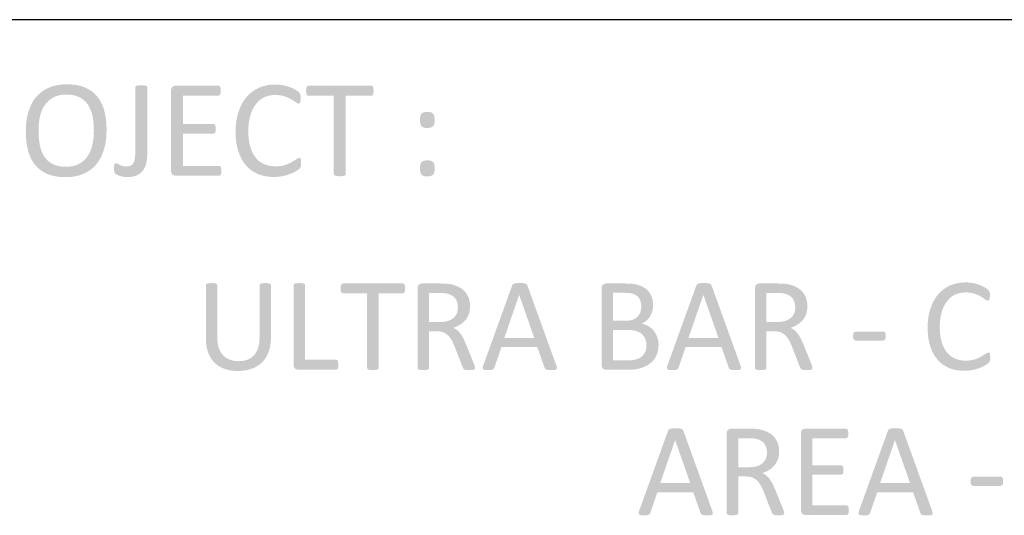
# Model space of a CAD drawing. Header units: millimetres. Extents: x 502444 to 745500, y -417645 to -375189.
# Tile 88 of 208: x 693714 to 695856, y -413663 to -412584. Entities that reach past the tile are written whole.
import ezdxf

# ---------------------------------------------------------------- set-up
doc = ezdxf.new("R2010")
doc.units = ezdxf.units.MM
doc.layers.add('PDF_Geometry', color=7, linetype='Continuous')
doc.layers.add('PDF_Solid Fills', color=7, linetype='Continuous')

msp = doc.modelspace()

# ---------------------------------------------------------------- hatches: boundary and pattern name
at = {"layer": 'PDF_Solid Fills', "lineweight": 25, "transparency": 33554559}
for points in [[(693817.26874, -412724.28442), (693812.96495, -412724.3514), (693807.40484, -412724.64887), (693802.03143, -412725.18315), (693796.84369, -412725.9553), (693791.8437, -412726.96427), (693787.03148, -412728.2111), (693782.40491, -412729.69475), (693777.96505, -412731.41626), (693774.1908, -412733.15729), (693769.52942, -412735.63618), (693765.11276, -412738.37352), (693760.93978, -412741.36876), (693757.01258, -412744.62139), (693815.75186, -412746.59079), (693819.58413, -412746.66991), (693825.1569, -412747.09765), (693830.39844, -412747.89512), (693835.30771, -412749.06284), (693839.88365, -412750.60081), (693844.12836, -412752.5085), (693847.99333, -412754.69889), (693852.23804, -412757.66513), (693856.09563, -412761.02008), (693859.56292, -412764.76427), (693862.64202, -412768.89664), (693863.11882, -412769.64927), (693865.56079, -412773.93354), (693867.72113, -412778.48891), (693869.59876, -412783.3159), (693871.19369, -412788.41346), (693872.50592, -412793.78264), (693872.50803, -412793.79161), (693873.38883, -412798.65868), (693874.10824, -412803.65181), (693874.66942, -412808.77206), (693875.0692, -412814.01835), (693875.30971, -412819.39069), (693875.38988, -412824.88962), (693875.32764, -412829.40649), (693875.08925, -412834.73875), (693874.67363, -412839.97291), (693874.0787, -412845.10898), (693873.3055, -412850.14693), (693872.35402, -412855.0868), (693872.07238, -412856.3658), (693870.69264, -412861.62686), (693869.01437, -412866.63318), (693867.03758, -412871.38475), (693864.76227, -412875.88157), (693862.18738, -412880.12417), (693859.16208, -412884.30032), (693855.76124, -412888.12784), (693851.99543, -412891.59091), (693847.86464, -412894.689), (693843.36993, -412897.42265), (693840.2539, -412898.96695), (693835.7845, -412900.70534), (693830.99338, -412902.05766), (693825.88053, -412903.02337), (693820.44594, -412903.60301), (693814.68963, -412903.79605), (693873.61035, -412905.87621), (693877.277, -412902.31821), (693880.70105, -412898.48488), (693880.97952, -412898.1468), (693883.97635, -412894.24439), (693886.75588, -412890.11254), (693889.31811, -412885.75127), (693891.66304, -412881.16056), (693893.79067, -412876.34043), (693895.701, -412871.29086), (693897.39298, -412866.01187), (693897.85395, -412864.40164), (693899.06175, -412859.70756), (693900.10922, -412854.87794), (693900.99424, -412849.91381), (693901.71892, -412844.81468), (693902.28326, -412839.58051), (693902.68622, -412834.21185), (693902.92778, -412828.70765), (693903.00795, -412823.06896), (693903.00478, -412821.81263), (693902.89508, -412816.12699), (693902.63242, -412810.59905), (693902.21681, -412805.22776), (693901.6493, -412800.01417), (693900.92778, -412794.95775), (693900.05437, -412790.05903), (693899.028, -412785.31695), (693897.84868, -412780.73258), (693896.57758, -412776.65031), (693894.71472, -412771.54167), (693892.61873, -412766.68462), (693890.29068, -412762.0802), (693887.73056, -412757.72684), (693884.93838, -412753.62611), (693881.91412, -412749.77697), (693880.49535, -412748.18836), (693876.90042, -412744.57287), (693873.04706, -412741.24534), (693868.93631, -412738.20527), (693864.56712, -412735.45211), (693859.9395, -412732.98693), (693855.05449, -412730.80919), (693853.15893, -412730.07027), (693848.64101, -412728.53546), (693843.92056, -412727.23642), (693838.99652, -412726.17366), (693833.86995, -412725.34718), (693828.53874, -412724.75699), (693823.00606, -412724.40256)], [(693978.58052, -412726.25699), (693977.48664, -412726.26385), (693972.35796, -412726.56079), (693968.26093, -412727.47112), (693966.13646, -412728.98852), (693965.52992, -412730.96109), (693965.52992, -412871.47494), (693965.52887, -412871.5857), (693965.39173, -412877.69327), (693964.98667, -412882.96699), (693964.31579, -412887.40791), (693962.81685, -412892.89629), (693960.67339, -412897.11938), (693958.92762, -412899.18583), (693954.60379, -412901.82348), (693951.36329, -412902.71324), (693945.80213, -412903.18898), (693986.02986, -412905.72642), (693988.02247, -412900.82981), (693989.50559, -412895.45008), (693989.57099, -412895.1505), (693990.47183, -412890.23491), (693991.11529, -412885.08038), (693991.50242, -412879.68694), (693991.63111, -412874.05457), (693991.63111, -412730.96109), (693991.02352, -412728.98852), (693988.89905, -412727.47112), (693984.80202, -412726.56079), (693984.0151, -412726.47746)], [(694146.26359, -412727.16733), (694053.0898, -412727.16733), (694051.23432, -412727.33399), (694046.5645, -412729.44369), (694044.32189, -412732.38092), (694043.3778, -412737.78966), (694043.3778, -412912.90045), (694044.02126, -412917.48536), (694046.5645, -412921.09452), (694048.29024, -412922.25855), (694053.0898, -412923.52226), (694147.32582, -412923.52226), (694149.60219, -412922.91572), (694151.27096, -412920.94262), (694152.33425, -412917.45265), (694152.63699, -412912.74855), (694152.33425, -412907.58928), (694151.27096, -412904.25121), (694149.60219, -412902.43002), (694147.32582, -412901.82348), (694069.47794, -412901.82348), (694069.47794, -412831.56629), (694135.33746, -412831.56629), (694137.61382, -412830.95923), (694139.28365, -412829.29046), (694140.19399, -412826.10376), (694140.49778, -412821.39965), (694140.19399, -412816.39229), (694139.28365, -412813.05369), (694137.61382, -412811.08112), (694135.33746, -412810.47406), (694069.47794, -412810.47406), (694069.47794, -412748.86663), (694146.26359, -412748.86663), (694148.53995, -412748.25957), (694150.05788, -412746.287), (694151.12011, -412742.94893), (694151.42286, -412738.24482), (694151.12011, -412733.08556), (694150.05788, -412729.74696), (694148.53995, -412727.77439)], [(694270.09235, -412724.73959), (694265.4795, -412724.84191), (694260.0312, -412725.23906), (694254.73269, -412725.93579), (694249.58397, -412726.93262), (694244.58504, -412728.2285), (694239.73695, -412729.82449), (694235.0376, -412731.72006), (694232.61039, -412732.83187), (694227.92369, -412735.27384), (694223.45219, -412738.01065), (694219.19693, -412741.04176), (694215.15685, -412744.36717), (694211.33197, -412747.98689), (694207.72228, -412751.90143), (694207.58725, -412752.06124), (694204.46701, -412755.98001), (694201.55563, -412760.13084), (694198.85205, -412764.51427), (694196.35733, -412769.13082), (694194.06936, -412773.97943), (694191.99025, -412779.06064), (694190.12, -412784.37444), (694189.58836, -412786.01368), (694188.21917, -412790.71989), (694187.03246, -412795.57853), (694186.02824, -412800.58906), (694185.20651, -412805.75202), (694184.56728, -412811.06688), (694184.11158, -412816.53416), (694183.83732, -412822.15335), (694183.74555, -412827.92443), (694183.74661, -412828.2509), (694183.84787, -412834.06998), (694184.13162, -412839.71606), (694184.59787, -412845.18862), (694185.24555, -412850.48871), (694186.07677, -412855.61527), (694187.09048, -412860.56885), (694188.28562, -412865.34995), (694189.66431, -412869.95753), (694190.91009, -412873.68643), (694192.90797, -412878.85941), (694195.13687, -412883.76868), (694197.59678, -412888.41318), (694200.28559, -412892.79344), (694203.20647, -412896.90947), (694206.3573, -412900.76125), (694207.0303, -412901.52759), (694210.68007, -412905.32716), (694214.57458, -412908.81027), (694218.71592, -412911.97693), (694223.10198, -412914.82713), (694227.73277, -412917.36036), (694232.60934, -412919.57712), (694235.76861, -412920.80813), (694240.55868, -412922.37933), (694245.51753, -412923.66519), (694250.64726, -412924.66466), (694255.94788, -412925.37879), (694261.41727, -412925.80759), (694267.0565, -412925.95052), (694272.0491, -412925.83871), (694277.43411, -412925.44841), (694282.59865, -412924.77753), (694287.54378, -412923.82606), (694289.01741, -412923.50222), (694294.41085, -412922.1404), (694299.43299, -412920.57923), (694304.08382, -412918.81868), (694307.00153, -412917.58398), (694311.89076, -412915.21374), (694316.07218, -412912.74855), (694318.86859, -412910.9416), (694322.44558, -412908.19635), (694324.57005, -412905.61672), (694325.63228, -412903.18898), (694270.39509, -412902.88571), (694265.63562, -412902.73118), (694260.25483, -412902.15628), (694255.10716, -412901.15576), (694250.19157, -412899.7296), (694245.50803, -412897.87782), (694243.01965, -412896.68636), (694238.52388, -412894.05399), (694234.35511, -412890.94746), (694230.51229, -412887.36624), (694226.99437, -412883.31087), (694226.76863, -412883.0229), (694223.94164, -412879.03926), (694221.39734, -412874.67851), (694219.1368, -412869.94118), (694217.1579, -412864.82675), (694215.46171, -412859.3352), (694215.09778, -412858.02772), (694213.95643, -412853.31412), (694213.02395, -412848.37848), (694212.29821, -412843.21974), (694211.77923, -412837.83843), (694211.46804, -412832.23401), (694211.36467, -412826.40703), (694211.38155, -412824.04733), (694211.56931, -412818.3522), (694211.96383, -412812.85643), (694212.56509, -412807.56056), (694213.37416, -412802.46458), (694214.38998, -412797.5685), (694215.6136, -412792.87231), (694215.96909, -412791.63866), (694217.73174, -412786.29321), (694219.76022, -412781.27055), (694222.05662, -412776.57014), (694224.61991, -412772.19251), (694227.45007, -412768.1382), (694229.50069, -412765.54749), (694233.12832, -412761.63927), (694237.05553, -412758.18833), (694241.28336, -412755.1952), (694245.81183, -412752.6604), (694248.93313, -412751.29279), (694253.79598, -412749.63404), (694258.86665, -412748.44891), (694264.14722, -412747.73794), (694269.63666, -412747.50113), (694324.72195, -412746.74216), (694323.65971, -412744.31443), (694321.08061, -412741.12773), (694318.76943, -412739.28227), (694313.64392, -412735.96846), (694311.36755, -412734.67469), (694306.67348, -412732.39569), (694301.50471, -412730.35403), (694297.12181, -412728.91205), (694292.02056, -412727.49485), (694286.63239, -412726.25699), (694285.93724, -412726.12883), (694280.74844, -412725.3572), (694275.46681, -412724.89413)], [(694478.74894, -412727.16733), (694342.17337, -412727.16733), (694340.04891, -412727.77439), (694338.38013, -412729.74696), (694337.46875, -412733.23746), (694337.0141, -412738.3962), (694337.46875, -412743.40409), (694338.38013, -412746.74216), (694340.04891, -412748.71473), (694342.17337, -412749.3218), (694397.41056, -412749.3218), (694397.41056, -412919.57712), (694398.01815, -412921.70159), (694400.14262, -412923.06709), (694404.23965, -412923.97743), (694404.99704, -412924.09821), (694410.46116, -412924.43312), (694411.66474, -412924.42099), (694416.83455, -412923.97743), (694420.77969, -412923.06709), (694422.90522, -412921.70159), (694423.51175, -412919.57712), (694423.51175, -412749.3218), (694478.74894, -412749.3218), (694481.0253, -412748.71473), (694482.69407, -412746.74216), (694483.60441, -412743.40409), (694483.90821, -412738.3962), (694483.60441, -412733.23746), (694482.69407, -412729.74696), (694481.0253, -412727.77439)], [(693757.01258, -412744.62139), (693753.3301, -412748.13246), (693749.89129, -412751.90143), (693749.64129, -412752.20101), (693746.59805, -412756.10342), (693743.77949, -412760.22999), (693741.18562, -412764.58019), (693738.81432, -412769.15455), (693736.66769, -412773.95359), (693734.74576, -412778.97625), (693733.04745, -412784.22255), (693732.76897, -412785.17666), (693731.51898, -412789.88867), (693730.43459, -412794.72726), (693729.51687, -412799.69138), (693728.76687, -412804.78209), (693728.18354, -412809.99937), (693727.76582, -412815.34218), (693727.51582, -412820.81158), (693727.43249, -412826.40703), (693727.44093, -412828.33582), (693727.56435, -412834.02884), (693727.8365, -412839.55994), (693728.25738, -412844.92913), (693728.827, -412850.13692), (693729.54535, -412855.18279), (693730.41244, -412860.06727), (693731.42826, -412864.78983), (693732.59176, -412869.35047), (693733.89766, -412873.70752), (693735.72149, -412878.84569), (693737.78056, -412883.72174), (693740.07591, -412888.33618), (693742.6065, -412892.68901), (693745.37231, -412896.77972), (693748.37441, -412900.60935), (693749.77315, -412902.23645), (693753.29212, -412905.88781), (693757.09063, -412909.24487), (693761.16974, -412912.30763), (693765.52732, -412915.07555), (693770.16444, -412917.5497), (693775.08215, -412919.72902), (693777.37433, -412920.63461), (693781.86799, -412922.16572), (693786.57473, -412923.46108), (693791.49666, -412924.5212), (693796.63166, -412925.34556), (693801.98186, -412925.9347), (693807.54513, -412926.28755), (693813.3236, -412926.40569), (693817.67485, -412926.33554), (693823.22758, -412926.03069), (693828.5936, -412925.48375), (693833.77291, -412924.69472), (693838.76551, -412923.66466), (693843.57246, -412922.39199), (693848.1927, -412920.87775), (693852.62728, -412919.12196), (693856.51862, -412917.35297), (693861.15574, -412914.89728), (693865.55024, -412912.16575), (693869.70213, -412909.1589), (693873.61035, -412905.87621), (693814.68963, -412903.79605), (693810.31517, -412903.69689), (693804.72341, -412903.25122), (693799.48186, -412902.44637), (693794.59053, -412901.28234), (693790.04835, -412899.75966), (693785.85638, -412897.87782), (693782.17284, -412895.81031), (693777.94923, -412892.86148), (693774.12012, -412889.49176), (693770.68659, -412885.70116), (693767.64651, -412881.48968), (693767.11276, -412880.65529), (693764.69504, -412876.41954), (693762.56741, -412871.88105), (693760.73198, -412867.04035), (693759.18768, -412861.89743), (693757.93451, -412856.4523), (693757.79844, -412855.7561), (693756.95878, -412850.92225), (693756.27207, -412845.94442), (693755.73832, -412840.82154), (693755.35646, -412835.55468), (693755.12756, -412830.14278), (693755.05161, -412824.58636), (693755.10541, -412820.41601), (693755.33747, -412815.10748), (693755.75203, -412809.88123), (693756.34802, -412804.7362), (693757.1265, -412799.67398), (693758.08641, -412794.69298), (693758.32586, -412793.65923), (693759.75624, -412788.4008), (693761.47881, -412783.40187), (693763.49462, -412778.66191), (693765.80369, -412774.18091), (693768.40495, -412769.95887), (693771.34376, -412766.05487), (693774.79206, -412762.26058), (693778.58846, -412758.81439), (693782.73191, -412755.71524), (693787.22241, -412752.96367), (693790.20341, -412751.4642), (693794.64432, -412749.70998), (693799.41963, -412748.34501), (693804.52932, -412747.37033), (693809.9734, -412746.78541), (693815.75186, -412746.59079)], [(694324.72195, -412746.74216), (694269.63666, -412747.50113), (694275.23474, -412747.66938), (694280.6746, -412748.20577), (694285.6883, -412749.11083), (694290.27478, -412750.38403), (694290.4963, -412750.46209), (694295.88764, -412752.51219), (694300.72096, -412754.66145), (694304.99416, -412756.9088), (694306.18086, -412757.64403), (694310.91713, -412760.69202), (694314.85805, -412763.4341), (694316.49412, -412764.65509), (694320.77681, -412766.4689), (694322.74938, -412765.70994), (694324.26731, -412763.586), (694325.17764, -412760.0955), (694325.48144, -412754.93624), (694325.32954, -412750.23214)], [(694600.75598, -412784.37444), (694597.67054, -412784.462), (694592.86465, -412785.13341), (694588.00918, -412788.01631), (694587.52289, -412788.63551), (694585.58092, -412793.47885), (694585.09885, -412796.50626), (694584.82248, -412802.12861), (694584.92269, -412805.45455), (694585.58092, -412810.32268), (694588.00918, -412815.63332), (694592.86465, -412818.51675), (694595.15368, -412819.03258), (694600.75598, -412819.42709), (694603.67264, -412819.32846), (694608.49541, -412818.51675), (694613.50278, -412815.63332), (694613.95425, -412815.10273), (694616.08294, -412810.32268), (694616.44159, -412807.71298), (694616.68948, -412802.12861), (694616.5956, -412798.31744), (694616.08294, -412793.47885), (694615.83821, -412792.53054), (694613.50278, -412788.01631), (694608.49541, -412785.13341), (694606.33508, -412784.71885)], [(694322.29368, -412884.22121), (694321.06478, -412884.3979), (694316.07218, -412887.10411), (694315.1302, -412887.77816), (694310.96354, -412890.50916), (694305.90554, -412893.47751), (694305.52369, -412893.6985), (694301.18193, -412895.95852), (694296.30114, -412898.05978), (694290.88132, -412900.00228), (694286.5691, -412901.20217), (694281.55118, -412902.1373), (694276.1609, -412902.69848), (694270.39509, -412902.88571), (694325.63228, -412903.18898), (694326.08798, -412900.00228), (694326.23987, -412895.75335), (694325.93608, -412889.98754), (694325.32954, -412886.34567), (694324.11541, -412884.67638)], [(693923.79797, -412895.90525), (693921.8254, -412896.36041), (693920.30747, -412898.18161), (693919.54904, -412901.67158), (693919.24524, -412907.28602), (693919.39714, -412911.83822), (693920.00367, -412915.02492), (693920.91401, -412917.30076), (693922.28004, -412919.12196), (693925.61864, -412921.24642), (693926.63024, -412921.7538), (693931.6893, -412923.67416), (693934.10385, -412924.41677), (693939.42767, -412925.49535), (693942.46248, -412925.95052), (693947.7747, -412926.25379), (693948.1671, -412926.25273), (693954.02152, -412925.99377), (693959.39703, -412925.27542), (693964.29575, -412924.09715), (693968.71662, -412922.46003), (693970.15649, -412921.79652), (693974.76829, -412919.11668), (693978.78937, -412915.84823), (693982.22186, -412911.99012), (693983.52881, -412910.14044), (693986.02986, -412905.72642), (693945.80213, -412903.18898), (693942.53315, -412903.02759), (693937.607, -412901.97485), (693936.31587, -412901.56082), (693931.5374, -412899.54711), (693926.98467, -412896.96748)], [(694600.75598, -412889.83564), (694597.64734, -412889.94218), (694592.86465, -412890.74598), (694588.00918, -412893.62941), (694585.58092, -412898.94005), (694585.10835, -412901.85618), (694584.82248, -412907.43791), (694584.92902, -412910.95478), (694585.58092, -412915.78336), (694588.00918, -412921.09452), (694592.86465, -412923.97743), (694595.15368, -412924.49377), (694600.75598, -412924.88829), (694603.67264, -412924.78966), (694608.49541, -412923.97743), (694613.50278, -412921.09452), (694613.95425, -412920.56393), (694616.08294, -412915.78336), (694616.45108, -412913.0629), (694616.68948, -412907.43791), (694616.59982, -412903.81767), (694616.08294, -412898.94005), (694615.86986, -412898.10303), (694613.50278, -412893.62941), (694608.49541, -412890.74598), (694606.31609, -412890.24545)], [(694131.61173, -413157.03742), (694130.14127, -413157.04902), (694125.51997, -413157.32751), (694121.74889, -413158.19776), (694119.71725, -413159.64818), (694119.13708, -413161.67876), (694119.13708, -413278.14811), (694119.15712, -413280.32531), (694119.37548, -413285.53363), (694119.83328, -413290.54417), (694120.53265, -413295.35666), (694121.47041, -413299.97136), (694122.64973, -413304.38854), (694124.06956, -413308.60714), (694124.89656, -413310.71737), (694126.97672, -413315.28302), (694129.34064, -413319.5454), (694131.98937, -413323.50346), (694134.92185, -413327.15799), (694189.92275, -413327.02798), (694189.86473, -413327.02798), (694184.72234, -413326.81569), (694179.85104, -413326.18911), (694175.25085, -413325.14744), (694170.92069, -413323.69202), (694167.93336, -413322.43938), (694163.70341, -413320.1166), (694159.86376, -413317.29462), (694156.41546, -413313.97396), (694153.79627, -413310.90091), (694151.19079, -413307.00166), (694148.96928, -413302.65885), (694147.13279, -413297.87431), (694146.1908, -413294.67205), (694145.20663, -413290.22112), (694144.5041, -413285.47509), (694144.08216, -413280.43608), (694143.94081, -413275.10223), (694143.94081, -413161.67876), (694143.36064, -413159.64818), (694141.47563, -413158.19776), (694137.55897, -413157.32751), (694136.62015, -413157.23046)], [(694248.23271, -413157.03742), (694246.94579, -413157.04692), (694242.28547, -413157.32751), (694238.36882, -413158.19776), (694236.33823, -413159.64818), (694235.75806, -413161.67876), (694235.75806, -413276.40734), (694235.70532, -413279.6895), (694235.38675, -413284.8311), (694234.78233, -413289.6726), (694233.88993, -413294.2132), (694232.71165, -413298.45396), (694231.26757, -413302.25326), (694229.11568, -413306.68046), (694226.59881, -413310.68467), (694223.71907, -413314.26377), (694221.64207, -413316.32679), (694217.92583, -413319.32019), (694213.83197, -413321.82309), (694209.3594, -413323.83653), (694208.98177, -413323.97524), (694204.63368, -413325.31095), (694200.00711, -413326.26453), (694195.10311, -413326.83679), (694189.92275, -413327.02798), (694134.92185, -413327.15799), (694138.13914, -413330.50872), (694139.35749, -413331.65349), (694142.98723, -413334.70148), (694146.87118, -413337.44488), (694151.0083, -413339.88448), (694155.39858, -413342.02055), (694160.04203, -413343.85256), (694164.15278, -413345.16374), (694168.67492, -413346.31062), (694173.35423, -413347.20223), (694178.1886, -413347.8391), (694183.1791, -413348.22148), (694188.32676, -413348.34912), (694190.27507, -413348.33303), (694195.45016, -413348.12839), (694200.44592, -413347.6872), (694205.26342, -413347.00999), (694209.9016, -413346.09702), (694214.3615, -413344.94776), (694218.64208, -413343.56274), (694221.30768, -413342.54507), (694225.8256, -413340.51581), (694230.07981, -413338.19541), (694234.07241, -413335.58544), (694237.80236, -413332.68461), (694241.26965, -413329.49316), (694243.25593, -413327.40693), (694246.26436, -413323.8033), (694249.00592, -413319.9328), (694251.48059, -413315.79594), (694253.68839, -413311.39221), (694255.63037, -413306.7216), (694256.23585, -413305.01538), (694257.55758, -413300.68259), (694258.6388, -413296.16625), (694259.48057, -413291.46611), (694260.08078, -413286.58215), (694260.44154, -413281.51413), (694260.56179, -413276.26256), (694260.56179, -413161.67876), (694259.98162, -413159.64818), (694257.95104, -413158.19776), (694254.17995, -413157.32751), (694253.24113, -413157.23046)], [(694322.49832, -413157.03742), (694321.25571, -413157.04692), (694316.55108, -413157.32751), (694312.63548, -413158.19776), (694310.6049, -413159.64818), (694310.02367, -413161.67876), (694310.02367, -413335.44014), (694310.67768, -413339.93379), (694313.07008, -413343.27239), (694314.82852, -413344.4446), (694319.30741, -413345.5928), (694402.27658, -413345.5928), (694404.59725, -413344.86785), (694406.19324, -413342.83727), (694407.06349, -413339.50131), (694407.35357, -413334.71467), (694407.06349, -413329.78351), (694406.19324, -413326.44755), (694404.59725, -413324.562), (694402.27658, -413323.98184), (694334.97297, -413323.98184), (694334.97297, -413161.67876), (694334.39281, -413159.64818), (694332.36222, -413158.19776), (694328.59113, -413157.32751), (694327.54261, -413157.22149)], [(694547.61689, -413157.90767), (694417.0719, -413157.90767), (694415.04131, -413158.48784), (694413.44533, -413160.37339), (694412.57508, -413163.70934), (694412.14048, -413168.64077), (694412.57508, -413173.42715), (694413.44533, -413176.61806), (694415.04131, -413178.50361), (694417.0719, -413179.08377), (694469.87027, -413179.08377), (694469.87027, -413341.82171), (694470.45044, -413343.85256), (694472.48102, -413345.15794), (694476.39768, -413346.02793), (694477.1213, -413346.14343), (694482.34387, -413346.46358), (694483.49471, -413346.45197), (694488.43668, -413346.02793), (694492.20776, -413345.15794), (694494.23834, -413343.85256), (694494.81851, -413341.82171), (694494.81851, -413179.08377), (694547.61689, -413179.08377), (694549.79304, -413178.50361), (694551.38797, -413176.61806), (694552.25822, -413173.42715), (694552.54831, -413168.64077), (694552.25822, -413163.70934), (694551.38797, -413160.37339), (694549.79304, -413158.48784)], [(694628.84556, -413157.90767), (694588.95644, -413157.90767), (694587.2191, -413158.0601), (694582.71911, -413160.0833), (694580.58937, -413162.85861), (694579.67376, -413168.0606), (694579.67376, -413341.82171), (694580.25393, -413343.85256), (694582.28451, -413345.15794), (694586.20011, -413346.02793), (694586.97015, -413346.15556), (694592.14735, -413346.46358), (694593.40474, -413346.4496), (694598.24016, -413346.02793), (694602.01125, -413345.15794), (694604.04184, -413343.85256), (694604.622, -413341.82171), (694604.622, -413261.90343), (694621.30339, -413261.90343), (694665.83385, -413259.58223), (694661.91931, -413256.83619), (694657.42038, -413254.50603), (694658.92354, -413253.96278), (694663.69567, -413252.01474), (694668.17456, -413249.82619), (694672.36126, -413247.39898), (694672.58067, -413247.25974), (694676.73256, -413244.31302), (694604.622, -413241.74235), (694604.622, -413178.50361), (694625.65464, -413178.50361), (694682.36967, -413175.31269), (694680.74626, -413173.62071), (694677.07538, -413170.3934), (694672.97518, -413167.52473), (694668.44461, -413165.01472), (694668.28216, -413164.93614), (694663.95306, -413163.06905), (694659.32227, -413161.46885), (694654.38874, -413160.13499), (694649.15247, -413159.06801), (694645.95311, -413158.71516), (694640.74004, -413158.19776), (694639.20418, -413158.11495), (694634.43943, -413157.95936)], [(694801.45583, -413157.03742), (694799.04656, -413157.04956), (694794.34826, -413157.18246), (694789.70692, -413158.05271), (694786.9506, -413159.64818), (694785.35567, -413162.25893), (694722.40332, -413336.60021), (694721.24298, -413341.6772), (694722.2588, -413344.72281), (694726.02989, -413346.02793), (694727.52672, -413346.22835), (694732.84738, -413346.46358), (694734.76931, -413346.44591), (694739.5193, -413346.17323), (694743.43596, -413345.15794), (694745.46654, -413343.56274), (694746.62688, -413341.38685), (694762.00236, -413296.27859), (694840.03906, -413296.27859), (694768.23968, -413276.40734), (694800.58558, -413182.85486), (694800.73115, -413182.85486), (694818.57182, -413162.40397), (694816.97689, -413159.64818), (694814.075, -413158.05271), (694809.14358, -413157.18246), (694806.84612, -413157.09913)], [(694818.57182, -413162.40397), (694800.73115, -413182.85486), (694833.51165, -413276.40734), (694768.23968, -413276.40734), (694840.03906, -413296.27859), (694856.14028, -413341.96702), (694857.44513, -413344.14238), (694859.47571, -413345.44829), (694863.53794, -413346.17323), (694865.23308, -413346.31827), (694870.64551, -413346.46358), (694873.24572, -413346.43589), (694877.8976, -413346.17323), (694881.66869, -413344.86785), (694882.82903, -413341.82171), (694881.52418, -413336.74551)], [(695031.94147, -413157.90767), (694989.29602, -413157.90767), (694987.55869, -413158.0601), (694983.0587, -413160.0833), (694980.92896, -413162.85861), (694980.01335, -413168.0606), (694980.01335, -413335.44014), (694980.61672, -413339.78717), (694983.0587, -413343.27239), (694984.67473, -413344.3668), (694989.29602, -413345.5928), (695038.32331, -413345.5928), (695042.56591, -413345.52582), (695047.76316, -413345.24074), (695052.63445, -413344.73125), (695057.1798, -413343.9976), (695058.18085, -413343.81248), (695063.14286, -413342.68774), (695067.93399, -413341.25051), (695072.55528, -413339.50131), (695077.11434, -413337.32779), (695081.43606, -413334.80591), (695085.46559, -413331.95913), (695088.71663, -413329.12977), (695092.14594, -413325.50056), (695004.81708, -413324.99713), (695004.81708, -413258.85728), (695034.69674, -413258.85728), (695089.25566, -413256.39105), (695085.4255, -413253.20382), (695081.25885, -413250.44512), (695080.97509, -413250.2861), (695076.49936, -413248.10441), (695071.80634, -413246.41692), (695066.89812, -413245.22335), (695069.48778, -413244.01898), (695073.83165, -413241.50739), (695004.81708, -413238.98656), (695004.81708, -413178.21352), (695030.63557, -413178.21352), (695084.11327, -413177.713), (695081.05104, -413173.84856), (695077.48776, -413170.38127), (695077.19979, -413170.14182), (695073.40233, -413167.35807), (695069.18609, -413164.92295), (695064.5532, -413162.83646), (695059.50047, -413161.09859), (695057.30532, -413160.49522), (695053.02264, -413159.56379), (695048.34544, -413158.83911), (695043.27267, -413158.3217), (695037.80433, -413158.01105)], [(695202.08551, -413157.03742), (695199.67623, -413157.04956), (695194.97793, -413157.18246), (695190.3366, -413158.05271), (695187.58028, -413159.64818), (695185.98534, -413162.25893), (695123.03299, -413336.60021), (695121.87265, -413341.6772), (695122.88848, -413344.72281), (695126.65956, -413346.02793), (695128.15639, -413346.22835), (695133.47705, -413346.46358), (695135.39899, -413346.44591), (695140.14898, -413346.17323), (695144.06563, -413345.15794), (695146.09621, -413343.56274), (695147.25655, -413341.38685), (695162.63203, -413296.27859), (695240.66873, -413296.27859), (695168.86936, -413276.40734), (695201.21526, -413182.85486), (695201.36083, -413182.85486), (695219.20149, -413162.40397), (695217.60656, -413159.64818), (695214.70467, -413158.05271), (695209.77325, -413157.18246), (695207.47579, -413157.09913)], [(695219.20149, -413162.40397), (695201.36083, -413182.85486), (695234.14133, -413276.40734), (695168.86936, -413276.40734), (695240.66873, -413296.27859), (695256.76996, -413341.96702), (695258.0748, -413344.14238), (695260.10539, -413345.44829), (695264.16761, -413346.17323), (695265.86276, -413346.31827), (695271.27519, -413346.46358), (695273.87539, -413346.43589), (695278.52728, -413346.17323), (695282.29836, -413344.86785), (695283.4587, -413341.82171), (695282.15385, -413336.74551)], [(695362.65679, -413157.90767), (695322.76766, -413157.90767), (695321.03032, -413158.0601), (695316.53033, -413160.0833), (695314.4006, -413162.85861), (695313.48393, -413168.0606), (695313.48393, -413341.82171), (695314.0641, -413343.85256), (695316.09574, -413345.15794), (695320.01134, -413346.02793), (695320.78138, -413346.15556), (695325.95858, -413346.46358), (695327.21596, -413346.4496), (695332.05033, -413346.02793), (695335.82247, -413345.15794), (695337.85306, -413343.85256), (695338.43322, -413341.82171), (695338.43322, -413261.90343), (695355.11356, -413261.90343), (695399.64403, -413259.58223), (695395.73053, -413256.83619), (695391.2316, -413254.50603), (695392.7337, -413253.96278), (695397.50585, -413252.01474), (695401.98474, -413249.82619), (695406.17143, -413247.39898), (695406.39084, -413247.25974), (695410.54273, -413244.31302), (695338.43322, -413241.74235), (695338.43322, -413178.50361), (695359.46481, -413178.50361), (695416.17984, -413175.31269), (695414.55643, -413173.62071), (695410.88661, -413170.3934), (695406.78536, -413167.52473), (695402.25478, -413165.01472), (695402.09233, -413164.93614), (695397.76323, -413163.06905), (695393.13244, -413161.46885), (695388.19891, -413160.13499), (695382.96369, -413159.06801), (695379.76328, -413158.71516), (695374.55021, -413158.19776), (695373.01435, -413158.11495), (695368.2496, -413157.95936)], [(695771.69888, -413155.58701), (695767.28961, -413155.68458), (695762.08288, -413156.06432), (695757.01854, -413156.73046), (695752.09662, -413157.68299), (695747.3192, -413158.92191), (695742.6842, -413160.44722), (695738.19265, -413162.25893), (695735.87303, -413163.32169), (695731.39309, -413165.65607), (695727.11884, -413168.2721), (695723.05134, -413171.16924), (695719.18954, -413174.34803), (695715.53343, -413177.80793), (695712.08407, -413181.54949), (695711.95433, -413181.70244), (695708.97227, -413185.44768), (695706.18957, -413189.41549), (695703.6052, -413193.60536), (695701.22018, -413198.01779), (695699.03348, -413202.6528), (695697.04614, -413207.50933), (695695.25817, -413212.58869), (695694.74973, -413214.1554), (695693.44066, -413218.65407), (695692.3067, -413223.29778), (695691.34679, -413228.08759), (695690.56198, -413233.02244), (695689.95122, -413238.1026), (695689.51452, -413243.32832), (695689.25291, -413248.69935), (695689.16536, -413254.21595), (695689.16642, -413254.52792), (695689.2624, -413260.09014), (695689.5335, -413265.48701), (695689.9797, -413270.71801), (695690.5989, -413275.78392), (695691.3932, -413280.68396), (695692.36261, -413285.41892), (695693.50501, -413289.98905), (695694.82252, -413294.39305), (695696.01344, -413297.95712), (695697.92377, -413302.90226), (695700.05352, -413307.59449), (695702.40478, -413312.03382), (695704.97544, -413316.22105), (695707.76657, -413320.15511), (695710.77817, -413323.83653), (695711.42163, -413324.56939), (695714.91002, -413328.2015), (695718.63363, -413331.53034), (695722.59143, -413334.55749), (695726.7834, -413337.28164), (695731.2106, -413339.70305), (695735.87198, -413341.82171), (695738.89096, -413342.99866), (695743.47006, -413344.50077), (695748.21055, -413345.7294), (695753.11349, -413346.68509), (695758.17888, -413347.36784), (695763.40777, -413347.77739), (695768.79805, -413347.91347), (695773.57019, -413347.80719), (695778.7168, -413347.43404), (695783.65455, -413346.79269), (695788.38027, -413345.88314), (695789.78955, -413345.57381), (695794.9446, -413344.27239), (695799.74416, -413342.78004), (695804.19035, -413341.09677), (695806.97938, -413339.91692), (695811.65236, -413337.6511), (695815.64918, -413335.2951), (695818.32217, -413333.56752), (695821.74199, -413330.94358), (695823.77257, -413328.47839), (695824.78734, -413326.1572), (695771.99002, -413325.86738), (695767.4394, -413325.71996), (695762.29701, -413325.17039), (695757.37614, -413324.21417), (695752.67784, -413322.85104), (695748.20106, -413321.081), (695745.82238, -413319.94203), (695741.52492, -413317.42595), (695737.5397, -413314.45655), (695733.86671, -413311.0333), (695730.50491, -413307.15673), (695730.28866, -413306.88141), (695727.58614, -413303.0742), (695725.15471, -413298.90543), (695722.99332, -413294.37749), (695721.10198, -413289.48879), (695719.48173, -413284.23986), (695719.13258, -413282.98986), (695718.04292, -413278.48486), (695717.15051, -413273.76652), (695716.45642, -413268.83537), (695715.9617, -413263.69166), (695715.66423, -413258.33487), (695715.56508, -413252.76553), (695715.5809, -413250.51026), (695715.76022, -413245.06618), (695716.1368, -413239.81303), (695716.71275, -413234.7516), (695717.48596, -413229.88031), (695718.45747, -413225.20021), (695719.62624, -413220.71103), (695719.96591, -413219.53197), (695721.6505, -413214.42281), (695723.59037, -413209.62166), (695725.78445, -413205.12906), (695728.23487, -413200.945), (695730.94056, -413197.06896), (695732.90047, -413194.59323), (695736.36776, -413190.85695), (695740.12197, -413187.55844), (695744.16309, -413184.69768), (695748.49114, -413182.27469), (695751.47531, -413180.96773), (695756.12298, -413179.38177), (695760.97001, -413178.24939), (695766.01747, -413177.56954), (695771.26428, -413177.34327), (695823.91709, -413176.61806), (695822.90232, -413174.2974), (695820.43609, -413171.25152), (695818.22723, -413169.48781), (695813.32851, -413166.3201), (695811.15236, -413165.08329), (695806.66609, -413162.90449), (695801.72517, -413160.95355), (695797.53636, -413159.57486), (695792.6598, -413158.22044), (695787.51002, -413157.03742), (695786.84547, -413156.91453), (695781.88556, -413156.17719), (695776.836, -413155.73416)], [(694682.36967, -413175.31269), (694625.65464, -413178.50361), (694628.027, -413178.51574), (694633.34027, -413178.65128), (694637.69364, -413178.93873), (694641.08498, -413179.36911), (694645.81703, -413180.38915), (694646.41197, -413180.56425), (694651.5839, -413182.49146), (694655.96469, -413184.91815), (694659.55434, -413187.84324), (694662.35285, -413191.26728), (694664.44462, -413195.17023), (694666.02267, -413199.67918), (694666.96887, -413204.61535), (694667.28427, -413209.97768), (694667.17668, -413212.96501), (694666.47098, -413217.93414), (694665.10812, -413222.59657), (694664.10707, -413224.80437), (694661.45306, -413228.96259), (694658.00054, -413232.60446), (694655.21152, -413234.83098), (694650.96575, -413237.32174), (694646.10712, -413239.27664), (694644.10079, -413239.89742), (694639.49848, -413240.92274), (694634.46158, -413241.53745), (694628.99113, -413241.74235), (694604.622, -413241.74235), (694676.73256, -413244.31302), (694680.47938, -413241.02347), (694683.82009, -413237.3911), (694683.95406, -413237.23234), (694686.8454, -413233.29275), (694689.26628, -413228.94624), (694691.21775, -413224.1923), (694691.77471, -413222.38481), (694692.83483, -413217.72818), (694693.47196, -413212.72265), (694693.68399, -413207.36692), (694693.60276, -413204.08106), (694693.13124, -413198.98614), (694692.2399, -413194.13489), (694690.92767, -413189.52678), (694690.30741, -413187.91867), (694688.15552, -413183.40496), (694685.50996, -413179.20297)], [(695084.11327, -413177.713), (695030.63557, -413178.21352), (695033.33598, -413178.24834), (695038.82331, -413178.5727), (695043.62815, -413179.23778), (695047.75156, -413180.24411), (695050.02792, -413181.03366), (695054.59858, -413183.24779), (695058.34013, -413186.04578), (695059.24203, -413186.96297), (695062.19139, -413190.90547), (695064.28737, -413195.4735), (695064.96881, -413197.73826), (695065.87176, -413202.56156), (695066.17345, -413207.80205), (695066.12914, -413209.73137), (695065.58906, -413214.7179), (695064.43294, -413219.55043), (695063.84644, -413221.18967), (695061.61016, -413225.66645), (695058.63022, -413229.55884), (695057.19984, -413231.02245), (695053.3296, -413234.02007), (695048.76737, -413236.37554), (695048.11021, -413236.65165), (695043.87604, -413237.94885), (695038.92141, -413238.7268), (695033.24632, -413238.98656), (695004.81708, -413238.98656), (695073.83165, -413241.50739), (695077.77784, -413238.55143), (695079.38438, -413237.06832), (695082.74196, -413233.36447), (695085.6101, -413229.26849), (695086.62486, -413227.47341), (695088.68604, -413222.9605), (695090.25144, -413218.10001), (695090.88224, -413215.36479), (695091.60586, -413210.43812), (695091.84742, -413205.33634), (695091.84531, -413204.81683), (695091.58793, -413199.52781), (695090.89806, -413194.51516), (695089.7757, -413189.77942), (695088.22085, -413185.32057), (695086.67444, -413181.97406)], [(695416.17984, -413175.31269), (695359.46481, -413178.50361), (695361.83823, -413178.51574), (695367.1515, -413178.65128), (695371.50486, -413178.93873), (695374.89515, -413179.36911), (695379.6272, -413180.38915), (695380.22214, -413180.56425), (695385.39512, -413182.49146), (695389.77591, -413184.91815), (695393.36556, -413187.84324), (695396.16302, -413191.26728), (695398.25479, -413195.17023), (695399.83284, -413199.67918), (695400.77904, -413204.61535), (695401.09444, -413209.97768), (695400.98685, -413212.96501), (695400.28116, -413217.93414), (695398.91934, -413222.59657), (695397.91723, -413224.80437), (695395.26324, -413228.96259), (695391.81177, -413232.60446), (695389.02275, -413234.83098), (695384.77592, -413237.32174), (695379.91729, -413239.27664), (695377.91096, -413239.89742), (695373.30866, -413240.92274), (695368.27175, -413241.53745), (695362.8013, -413241.74235), (695338.43322, -413241.74235), (695410.54273, -413244.31302), (695414.28955, -413241.02347), (695417.63026, -413237.3911), (695417.76423, -413237.23234), (695420.65557, -413233.29275), (695423.07645, -413228.94624), (695425.02792, -413224.1923), (695425.58488, -413222.38481), (695426.64606, -413217.72818), (695427.28213, -413212.72265), (695427.49416, -413207.36692), (695427.41294, -413204.08106), (695426.94142, -413198.98614), (695426.05007, -413194.13489), (695424.73784, -413189.52678), (695424.11758, -413187.91867), (695421.96569, -413183.40496), (695419.32013, -413179.20297)], [(695823.91709, -413176.61806), (695771.26428, -413177.34327), (695776.61448, -413177.50414), (695781.81489, -413178.0168), (695786.60707, -413178.88177), (695790.99102, -413180.09907), (695791.20305, -413180.17343), (695796.35599, -413182.13335), (695800.97517, -413184.18766), (695805.0606, -413186.33586), (695806.19562, -413187.03839), (695810.72198, -413189.95189), (695814.48885, -413192.57266), (695816.05213, -413193.73985), (695820.146, -413195.4735), (695822.03207, -413194.74829), (695823.48249, -413192.7177), (695824.35274, -413189.38174), (695824.64283, -413184.45032), (695824.49831, -413179.95403)], [(694665.83385, -413259.58223), (694621.30339, -413261.90343), (694626.69894, -413262.17347), (694631.60188, -413262.99572), (694635.95314, -413264.36914), (694638.56389, -413265.61306), (694642.79489, -413268.2581), (694646.54171, -413271.47618), (694648.75373, -413273.94031), (694651.72524, -413277.9258), (694654.37503, -413282.35432), (694654.44781, -413282.50094), (694656.5343, -413286.84138), (694658.58915, -413291.43393), (694660.61235, -413296.27859), (694677.87285, -413340.5166), (694679.32327, -413343.41744), (694681.49942, -413345.15794), (694685.41608, -413346.17323), (694686.27895, -413346.26659), (694691.50783, -413346.46358), (694693.79896, -413346.44116), (694698.46984, -413346.17323), (694702.53207, -413345.30298), (694704.41708, -413343.85256), (694704.85273, -413341.82171), (694704.27257, -413338.48575), (694703.69345, -413336.6875), (694701.66181, -413331.23393), (694684.83591, -413289.89702), (694683.19351, -413285.99144), (694681.11335, -413281.37568), (694679.03318, -413277.13281), (694678.19669, -413275.54025), (694675.62286, -413271.09301), (694672.94143, -413267.12493), (694672.72096, -413266.83933), (694669.3792, -413262.93981)], [(695089.25566, -413256.39105), (695034.69674, -413258.85728), (695039.89926, -413258.97517), (695045.13764, -413259.3768), (695049.88235, -413260.06271), (695054.13445, -413261.03317), (695058.75996, -413262.70801), (695063.18928, -413264.96987), (695067.0437, -413267.70509), (695069.48989, -413270.06559), (695072.50465, -413273.9709), (695074.87595, -413278.43819), (695074.91814, -413278.54104), (695076.34536, -413282.99435), (695077.20189, -413287.89122), (695077.48776, -413293.23245), (695077.24725, -413297.69367), (695076.33164, -413302.58686), (695074.73144, -413307.01142), (695073.52575, -413309.3487), (695070.6787, -413313.43387), (695067.18821, -413316.87426), (695064.8802, -413318.61028), (695060.59435, -413321.09208), (695055.87495, -413322.96654), (695051.41927, -413324.08996), (695046.47624, -413324.77034), (695041.07963, -413324.99713), (695004.81708, -413324.99713), (695092.14594, -413325.50056), (695095.18391, -413321.51613), (695097.68074, -413317.40564), (695099.81786, -413312.89511), (695101.56575, -413308.02698), (695101.92229, -413306.75114), (695102.93283, -413302.03068), (695103.53937, -413297.04125), (695103.7419, -413291.78256), (695103.66701, -413288.75514), (695103.17967, -413283.66391), (695102.23769, -413278.82321), (695100.84107, -413274.23197), (695100.45605, -413273.20798), (695098.3685, -413268.51311), (695095.88539, -413264.21328), (695093.00776, -413260.3077), (695092.74932, -413260.0076)], [(695399.64403, -413259.58223), (695355.11356, -413261.90343), (695360.50911, -413262.17347), (695365.41205, -413262.99572), (695369.76436, -413264.36914), (695372.37511, -413265.61306), (695376.60611, -413268.2581), (695380.35294, -413271.47618), (695382.56496, -413273.94031), (695385.53647, -413277.9258), (695388.1852, -413282.35432), (695388.25798, -413282.50094), (695390.34447, -413286.84138), (695392.39932, -413291.43393), (695394.42252, -413296.27859), (695411.68302, -413340.5166), (695413.13344, -413343.41744), (695415.30959, -413345.15794), (695419.22625, -413346.17323), (695420.08911, -413346.26659), (695425.318, -413346.46358), (695427.60914, -413346.44116), (695432.28107, -413346.17323), (695436.34223, -413345.30298), (695438.22725, -413343.85256), (695438.6629, -413341.82171), (695438.08273, -413338.48575), (695437.50362, -413336.6875), (695435.47198, -413331.23393), (695418.64608, -413289.89702), (695417.00473, -413285.99144), (695414.92457, -413281.37568), (695412.84335, -413277.13281), (695412.00791, -413275.54025), (695409.43303, -413271.09301), (695406.7516, -413267.12493), (695406.53114, -413266.83933), (695403.18937, -413262.93981)], [(695597.92933, -413272.34643), (695597.41562, -413278.07427), (695596.62343, -413280.17843), (695592.85234, -413282.35432), (695532.22066, -413282.35432), (695528.30506, -413280.03365), (695527.17003, -413275.89231), (695526.99915, -413272.34643), (695527.53185, -413266.66554), (695528.30506, -413264.65922), (695532.22066, -413262.48359), (695592.85234, -413262.48359), (695595.0285, -413262.91872), (695596.62343, -413264.51444), (695597.63925, -413267.70509)], [(695821.59642, -413308.02698), (695820.42132, -413308.19575), (695815.64918, -413310.78251), (695814.74939, -413311.42676), (695810.76628, -413314.03724), (695805.93086, -413316.87426), (695805.56693, -413317.08655), (695801.4161, -413319.24583), (695796.75155, -413321.25452), (695791.57119, -413323.11159), (695787.44884, -413324.25821), (695782.6535, -413325.15219), (695777.50056, -413325.68858), (695771.99002, -413325.86738), (695824.78734, -413326.1572), (695825.223, -413323.11159), (695825.36856, -413319.05015), (695825.07848, -413313.53883), (695824.49831, -413310.05756), (695823.33692, -413308.4621)], [(695140.65636, -413473.18263), (695138.24708, -413473.19555), (695133.54878, -413473.32767), (695128.90745, -413474.19792), (695126.15112, -413475.79338), (695124.55619, -413478.4044), (695061.60383, -413652.7462), (695060.4435, -413657.82267), (695061.45932, -413660.86855), (695065.23041, -413662.17392), (695066.72724, -413662.37408), (695072.0479, -413662.60905), (695073.96984, -413662.59138), (695078.71982, -413662.31923), (695082.63648, -413661.30367), (695084.66706, -413659.70821), (695085.8274, -413657.53258), (695101.20288, -413612.42406), (695179.23958, -413612.42406), (695107.44021, -413592.55334), (695139.78611, -413499.00033), (695139.93168, -413499.00033), (695157.77234, -413478.5497), (695156.17741, -413475.79338), (695153.27552, -413474.19792), (695148.3441, -413473.32767), (695146.04664, -413473.2446)], [(695157.77234, -413478.5497), (695139.93168, -413499.00033), (695172.71323, -413592.55334), (695107.44021, -413592.55334), (695179.23958, -413612.42406), (695195.3408, -413658.11302), (695196.64565, -413660.28838), (695198.67624, -413661.59376), (695202.73846, -413662.31923), (695204.43361, -413662.46427), (695209.84604, -413662.60905), (695212.44624, -413662.58189), (695217.09813, -413662.31923), (695220.86921, -413661.01332), (695222.02954, -413657.96771), (695220.7247, -413652.89151)], [(695301.22763, -413474.05262), (695261.33851, -413474.05262), (695259.60117, -413474.20557), (695255.10118, -413476.22851), (695252.97144, -413479.00408), (695252.05583, -413484.20633), (695252.05583, -413657.96771), (695252.636, -413659.99856), (695254.66658, -413661.30367), (695258.58218, -413662.17392), (695259.35223, -413662.30103), (695264.52943, -413662.60905), (695265.78681, -413662.59507), (695270.62223, -413662.17392), (695274.39332, -413661.30367), (695276.42391, -413659.99856), (695277.00407, -413657.96771), (695277.00407, -413578.04889), (695293.68546, -413578.04889), (695338.21593, -413575.72823), (695334.30138, -413572.98114), (695329.80245, -413570.65203), (695331.30561, -413570.10878), (695336.07775, -413568.15968), (695340.55664, -413565.97166), (695344.74334, -413563.54498), (695344.96274, -413563.40521), (695349.11463, -413560.45849), (695277.00407, -413557.88782), (695277.00407, -413494.64881), (695298.03672, -413494.64881), (695354.75175, -413491.45816), (695353.12833, -413489.76618), (695349.45746, -413486.53887), (695345.35726, -413483.67047), (695340.82668, -413481.16019), (695340.66423, -413481.08187), (695336.33513, -413479.21452), (695331.70434, -413477.61432), (695326.77081, -413476.28046), (695321.53454, -413475.21322), (695318.33518, -413474.86063), (695313.12212, -413474.34296), (695311.58625, -413474.26016), (695306.8215, -413474.10509)], [(695511.69645, -413474.05262), (695422.63552, -413474.05262), (695420.86232, -413474.21216), (695416.3982, -413476.22851), (695414.25474, -413479.03652), (695413.35179, -413484.20633), (695413.35179, -413651.58561), (695413.96782, -413655.96824), (695416.3982, -413659.41813), (695418.04798, -413660.53126), (695422.63552, -413661.7388), (695512.71122, -413661.7388), (695514.88737, -413661.15863), (695516.48336, -413659.27308), (695517.49812, -413655.93713), (695517.78821, -413651.44109), (695517.49812, -413646.50941), (695516.48336, -413643.31822), (695514.88737, -413641.57772), (695512.71122, -413640.99756), (695438.30109, -413640.99756), (695438.30109, -413573.84268), (695501.25239, -413573.84268), (695503.42854, -413573.26252), (695505.02347, -413571.66732), (695505.89372, -413568.62118), (695506.18486, -413564.12462), (695505.89372, -413559.33877), (695505.02347, -413556.14732), (695503.42854, -413554.26204), (695501.25239, -413553.68161), (695438.30109, -413553.68161), (695438.30109, -413494.79412), (695511.69645, -413494.79412), (695513.87155, -413494.21369), (695515.32302, -413492.32814), (695516.33779, -413489.13749), (695516.62787, -413484.64146), (695516.33779, -413479.70977), (695515.32302, -413476.51885), (695513.87155, -413474.63305)], [(695618.88919, -413473.18263), (695616.47991, -413473.19555), (695611.78161, -413473.32767), (695607.14028, -413474.19792), (695604.38395, -413475.79338), (695602.78797, -413478.4044), (695539.83561, -413652.7462), (695538.67528, -413657.82267), (695539.6911, -413660.86855), (695543.46218, -413662.17392), (695544.95902, -413662.37408), (695550.27967, -413662.60905), (695552.20161, -413662.59138), (695556.9516, -413662.31923), (695560.86825, -413661.30367), (695562.89884, -413659.70821), (695564.05917, -413657.53258), (695579.43466, -413612.42406), (695657.47241, -413612.42406), (695585.67198, -413592.55334), (695618.01894, -413499.00033), (695618.16345, -413499.00033), (695636.00517, -413478.5497), (695634.40919, -413475.79338), (695631.50835, -413474.19792), (695626.57693, -413473.32767), (695624.27841, -413473.2446)], [(695636.00517, -413478.5497), (695618.16345, -413499.00033), (695650.945, -413592.55334), (695585.67198, -413592.55334), (695657.47241, -413612.42406), (695673.57363, -413658.11302), (695674.87848, -413660.28838), (695676.90907, -413661.59376), (695680.97129, -413662.31923), (695682.66538, -413662.46427), (695688.07781, -413662.60905), (695690.67907, -413662.58189), (695695.33095, -413662.31923), (695699.10204, -413661.01332), (695700.26238, -413657.96771), (695698.95753, -413652.89151)], [(695354.75175, -413491.45816), (695298.03672, -413494.64881), (695300.40907, -413494.66094), (695305.72235, -413494.79676), (695310.07571, -413495.08447), (695313.46705, -413495.51432), (695318.19911, -413496.53488), (695318.79404, -413496.70973), (695323.96597, -413498.6372), (695328.34676, -413501.06335), (695331.93641, -413503.98871), (695334.73492, -413507.41302), (695336.82669, -413511.3157), (695338.40475, -413515.82491), (695339.35095, -413520.76029), (695339.66635, -413526.12367), (695339.55875, -413529.11048), (695338.85305, -413534.07961), (695337.49019, -413538.74257), (695336.48914, -413540.94984), (695333.83514, -413545.10806), (695330.38262, -413548.74993), (695327.59359, -413550.97645), (695323.34782, -413553.46721), (695318.48919, -413555.42211), (695316.48287, -413556.04342), (695311.88056, -413557.06768), (695306.84365, -413557.68292), (695301.3732, -413557.88782), (695277.00407, -413557.88782), (695349.11463, -413560.45849), (695352.86146, -413557.16921), (695356.20216, -413553.53657), (695356.33613, -413553.37781), (695359.22747, -413549.43874), (695361.64835, -413545.09224), (695363.59982, -413540.33777), (695364.15678, -413538.53028), (695365.21691, -413533.87391), (695365.85404, -413528.8676), (695366.06606, -413523.51266), (695365.98483, -413520.22627), (695365.51332, -413515.13188), (695364.62197, -413510.2801), (695363.30974, -413505.67251), (695362.68949, -413504.0644), (695360.53759, -413499.55017), (695357.89203, -413495.34844)], [(695338.21593, -413575.72823), (695293.68546, -413578.04889), (695299.08102, -413578.31946), (695303.98396, -413579.14067), (695308.33521, -413580.51461), (695310.94596, -413581.75854), (695315.17696, -413584.40383), (695318.92379, -413587.62165), (695321.1358, -413590.08631), (695324.10732, -413594.07127), (695326.7571, -413598.49979), (695326.82989, -413598.64641), (695328.91638, -413602.98738), (695330.97122, -413607.57967), (695332.99442, -413612.42406), (695350.25492, -413656.6626), (695351.70534, -413659.56343), (695353.8815, -413661.30367), (695357.79815, -413662.31923), (695358.66102, -413662.41232), (695363.8899, -413662.60905), (695366.18104, -413662.58663), (695370.85191, -413662.31923), (695374.91414, -413661.44897), (695376.79915, -413659.99856), (695377.2348, -413657.96771), (695376.65464, -413654.63175), (695376.07553, -413652.8335), (695374.04389, -413647.37966), (695357.21798, -413606.04196), (695355.57558, -413602.13691), (695353.49542, -413597.52115), (695351.41526, -413593.27828), (695350.57876, -413591.68572), (695348.00493, -413587.23848), (695345.3235, -413583.2704), (695345.10304, -413582.98533), (695341.76128, -413579.08555)], [(695853.436, -413588.4919), (695852.92228, -413594.22026), (695852.13009, -413596.32443), (695848.359, -413598.49979), (695787.72732, -413598.49979), (695783.81172, -413596.17938), (695782.6767, -413592.03778), (695782.50581, -413588.4919), (695783.03851, -413582.81154), (695783.81172, -413580.80469), (695787.72732, -413578.62906), (695848.359, -413578.62906), (695850.53516, -413579.06419), (695852.13009, -413580.65938), (695853.14591, -413583.85057)]]:
    msp.add_hatch(color=256, dxfattribs=at).paths.add_polyline_path(points)

# ---------------------------------------------------------------- linework, layer by layer
at = {"layer": 'PDF_Geometry', "lineweight": 25}
msp.add_lwpolyline([(706310.55106, -412583.56752), (678381.78584, -412583.56752)], dxfattribs=at)

doc.saveas('drawing.dxf')
